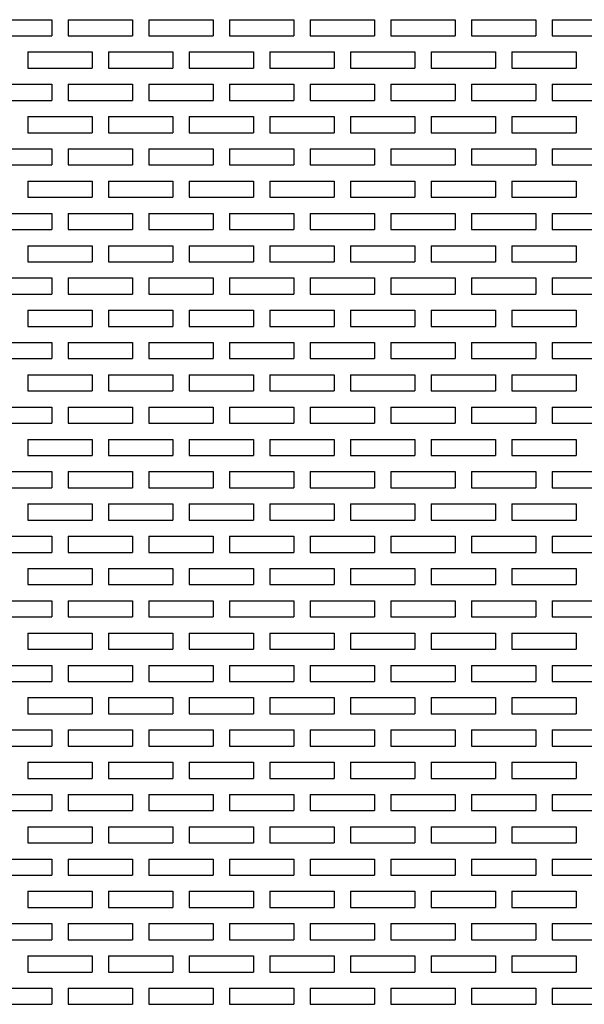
# Model space of a CAD drawing. Extents: x 0 to 108, y 0 to 78.
# Tile 42 of 54: x 77.62 to 82, y 51.56 to 59.18. Entities that reach past the tile are written whole.
import ezdxf

# ---------------------------------------------------------------- set-up
doc = ezdxf.new("R2010")
doc.units = 0
doc.header["$LTSCALE"] = 3.5
doc.header["$MEASUREMENT"] = 0
doc.layers.add('OBJECT-70', color=3, linetype='CONTINUOUS')

msp = doc.modelspace()

# ---------------------------------------------------------------- linework, layer by layer
at = {"layer": 'OBJECT-70'}
for p, q in [((77.3725, 59.1841), (77.8725, 59.1841)), ((77.8725, 59.1841), (77.8725, 59.0591)), ((77.9975, 59.1841), (78.4975, 59.1841)), ((77.9975, 59.1841), (77.9975, 59.0591)), ((78.4975, 59.1841), (78.4975, 59.0591)), ((78.6225, 59.1841), (79.1225, 59.1841)), ((78.6225, 59.1841), (78.6225, 59.0591)), ((79.1225, 59.1841), (79.1225, 59.0591)), ((79.2475, 59.1841), (79.7475, 59.1841)), ((79.2475, 59.1841), (79.2475, 59.0591)), ((79.7475, 59.1841), (79.7475, 59.0591)), ((79.8725, 59.1841), (80.3725, 59.1841)), ((79.8725, 59.1841), (79.8725, 59.0591)), ((80.3725, 59.1841), (80.3725, 59.0591)), ((80.4975, 59.1841), (80.9975, 59.1841)), ((80.4975, 59.1841), (80.4975, 59.0591)), ((80.9975, 59.1841), (80.9975, 59.0591)), ((81.1225, 59.1841), (81.6225, 59.1841)), ((81.1225, 59.1841), (81.1225, 59.0591)), ((81.6225, 59.1841), (81.6225, 59.0591)), ((81.7475, 59.1841), (82.2475, 59.1841)), ((81.7475, 59.1841), (81.7475, 59.0591)), ((77.3725, 59.0591), (77.8725, 59.0591)), ((77.9975, 59.0591), (78.4975, 59.0591)), ((78.6225, 59.0591), (79.1225, 59.0591)), ((79.2475, 59.0591), (79.7475, 59.0591)), ((79.8725, 59.0591), (80.3725, 59.0591)), ((80.4975, 59.0591), (80.9975, 59.0591)), ((81.1225, 59.0591), (81.6225, 59.0591)), ((81.7475, 59.0591), (82.2475, 59.0591)), ((77.685, 58.9341), (78.185, 58.9341)), ((77.685, 58.9341), (77.685, 58.8091)), ((77.8725, 58.9341), (77.9975, 58.9341)), ((78.185, 58.9341), (78.185, 58.8091)), ((78.31, 58.9341), (78.81, 58.9341)), ((78.31, 58.9341), (78.31, 58.8091)), ((78.4975, 58.9341), (78.6225, 58.9341)), ((78.81, 58.9341), (78.81, 58.8091)), ((78.935, 58.9341), (79.435, 58.9341)), ((78.935, 58.9341), (78.935, 58.8091)), ((79.1225, 58.9341), (79.2475, 58.9341)), ((79.435, 58.9341), (79.435, 58.8091)), ((79.56, 58.9341), (80.06, 58.9341)), ((79.56, 58.9341), (79.56, 58.8091)), ((79.7475, 58.9341), (79.8725, 58.9341)), ((80.06, 58.9341), (80.06, 58.8091)), ((80.185, 58.9341), (80.685, 58.9341)), ((80.185, 58.9341), (80.185, 58.8091)), ((80.3725, 58.9341), (80.4975, 58.9341)), ((80.685, 58.9341), (80.685, 58.8091)), ((80.81, 58.9341), (81.31, 58.9341)), ((80.81, 58.9341), (80.81, 58.8091)), ((80.9975, 58.9341), (81.1225, 58.9341)), ((81.31, 58.9341), (81.31, 58.8091)), ((81.435, 58.9341), (81.935, 58.9341)), ((81.435, 58.9341), (81.435, 58.8091)), ((81.6225, 58.9341), (81.7475, 58.9341)), ((81.935, 58.9341), (81.935, 58.8091)), ((77.685, 58.8091), (78.185, 58.8091)), ((78.31, 58.8091), (78.81, 58.8091)), ((78.935, 58.8091), (79.435, 58.8091)), ((79.56, 58.8091), (80.06, 58.8091)), ((80.185, 58.8091), (80.685, 58.8091)), ((80.81, 58.8091), (81.31, 58.8091)), ((81.435, 58.8091), (81.935, 58.8091)), ((77.3725, 58.6841), (77.8725, 58.6841)), ((77.8725, 58.6841), (77.8725, 58.5591)), ((77.9975, 58.6841), (78.4975, 58.6841)), ((77.9975, 58.6841), (77.9975, 58.5591)), ((78.4975, 58.6841), (78.4975, 58.5591)), ((78.6225, 58.6841), (79.1225, 58.6841)), ((78.6225, 58.6841), (78.6225, 58.5591)), ((79.1225, 58.6841), (79.1225, 58.5591)), ((79.2475, 58.6841), (79.7475, 58.6841)), ((79.2475, 58.6841), (79.2475, 58.5591)), ((79.7475, 58.6841), (79.7475, 58.5591)), ((79.8725, 58.6841), (80.3725, 58.6841)), ((79.8725, 58.6841), (79.8725, 58.5591)), ((80.3725, 58.6841), (80.3725, 58.5591)), ((80.4975, 58.6841), (80.9975, 58.6841)), ((80.4975, 58.6841), (80.4975, 58.5591)), ((80.9975, 58.6841), (80.9975, 58.5591)), ((81.1225, 58.6841), (81.6225, 58.6841)), ((81.1225, 58.6841), (81.1225, 58.5591)), ((81.6225, 58.6841), (81.6225, 58.5591)), ((81.7475, 58.6841), (82.2475, 58.6841)), ((81.7475, 58.6841), (81.7475, 58.5591)), ((77.3725, 58.5591), (77.8725, 58.5591)), ((77.9975, 58.5591), (78.4975, 58.5591)), ((78.6225, 58.5591), (79.1225, 58.5591)), ((79.2475, 58.5591), (79.7475, 58.5591)), ((79.8725, 58.5591), (80.3725, 58.5591)), ((80.4975, 58.5591), (80.9975, 58.5591)), ((81.1225, 58.5591), (81.6225, 58.5591)), ((81.7475, 58.5591), (82.2475, 58.5591)), ((77.685, 58.4341), (78.185, 58.4341)), ((77.685, 58.4341), (77.685, 58.3091)), ((77.8725, 58.4341), (77.9975, 58.4341)), ((78.185, 58.4341), (78.185, 58.3091)), ((78.31, 58.4341), (78.81, 58.4341)), ((78.31, 58.4341), (78.31, 58.3091)), ((78.4975, 58.4341), (78.6225, 58.4341)), ((78.81, 58.4341), (78.81, 58.3091)), ((78.935, 58.4341), (79.435, 58.4341)), ((78.935, 58.4341), (78.935, 58.3091)), ((79.1225, 58.4341), (79.2475, 58.4341)), ((79.435, 58.4341), (79.435, 58.3091)), ((79.56, 58.4341), (80.06, 58.4341)), ((79.56, 58.4341), (79.56, 58.3091)), ((79.7475, 58.4341), (79.8725, 58.4341)), ((80.06, 58.4341), (80.06, 58.3091)), ((80.185, 58.4341), (80.685, 58.4341)), ((80.185, 58.4341), (80.185, 58.3091)), ((80.3725, 58.4341), (80.4975, 58.4341)), ((80.685, 58.4341), (80.685, 58.3091)), ((80.81, 58.4341), (81.31, 58.4341)), ((80.81, 58.4341), (80.81, 58.3091)), ((80.9975, 58.4341), (81.1225, 58.4341)), ((81.31, 58.4341), (81.31, 58.3091)), ((81.435, 58.4341), (81.935, 58.4341)), ((81.435, 58.4341), (81.435, 58.3091)), ((81.6225, 58.4341), (81.7475, 58.4341)), ((81.935, 58.4341), (81.935, 58.3091)), ((77.685, 58.3091), (78.185, 58.3091)), ((78.31, 58.3091), (78.81, 58.3091)), ((78.935, 58.3091), (79.435, 58.3091)), ((79.56, 58.3091), (80.06, 58.3091)), ((80.185, 58.3091), (80.685, 58.3091)), ((80.81, 58.3091), (81.31, 58.3091)), ((81.435, 58.3091), (81.935, 58.3091)), ((77.3725, 58.1841), (77.8725, 58.1841)), ((77.8725, 58.1841), (77.8725, 58.0591)), ((77.9975, 58.1841), (78.4975, 58.1841)), ((77.9975, 58.1841), (77.9975, 58.0591)), ((78.4975, 58.1841), (78.4975, 58.0591)), ((78.6225, 58.1841), (79.1225, 58.1841)), ((78.6225, 58.1841), (78.6225, 58.0591)), ((79.1225, 58.1841), (79.1225, 58.0591)), ((79.2475, 58.1841), (79.7475, 58.1841)), ((79.2475, 58.1841), (79.2475, 58.0591)), ((79.7475, 58.1841), (79.7475, 58.0591)), ((79.8725, 58.1841), (80.3725, 58.1841)), ((79.8725, 58.1841), (79.8725, 58.0591)), ((80.3725, 58.1841), (80.3725, 58.0591)), ((80.4975, 58.1841), (80.9975, 58.1841)), ((80.4975, 58.1841), (80.4975, 58.0591)), ((80.9975, 58.1841), (80.9975, 58.0591)), ((81.1225, 58.1841), (81.6225, 58.1841)), ((81.1225, 58.1841), (81.1225, 58.0591)), ((81.6225, 58.1841), (81.6225, 58.0591)), ((81.7475, 58.1841), (82.2475, 58.1841)), ((81.7475, 58.1841), (81.7475, 58.0591)), ((77.3725, 58.0591), (77.8725, 58.0591)), ((77.9975, 58.0591), (78.4975, 58.0591)), ((78.6225, 58.0591), (79.1225, 58.0591)), ((79.2475, 58.0591), (79.7475, 58.0591)), ((79.8725, 58.0591), (80.3725, 58.0591)), ((80.4975, 58.0591), (80.9975, 58.0591)), ((81.1225, 58.0591), (81.6225, 58.0591)), ((81.7475, 58.0591), (82.2475, 58.0591)), ((77.685, 57.9341), (78.185, 57.9341)), ((77.685, 57.9341), (77.685, 57.8091)), ((77.8725, 57.9341), (77.9975, 57.9341)), ((78.185, 57.9341), (78.185, 57.8091)), ((78.31, 57.9341), (78.81, 57.9341)), ((78.31, 57.9341), (78.31, 57.8091)), ((78.4975, 57.9341), (78.6225, 57.9341)), ((78.81, 57.9341), (78.81, 57.8091)), ((78.935, 57.9341), (79.435, 57.9341)), ((78.935, 57.9341), (78.935, 57.8091)), ((79.1225, 57.9341), (79.2475, 57.9341)), ((79.435, 57.9341), (79.435, 57.8091)), ((79.56, 57.9341), (80.06, 57.9341)), ((79.56, 57.9341), (79.56, 57.8091)), ((79.7475, 57.9341), (79.8725, 57.9341)), ((80.06, 57.9341), (80.06, 57.8091)), ((80.185, 57.9341), (80.685, 57.9341)), ((80.185, 57.9341), (80.185, 57.8091)), ((80.3725, 57.9341), (80.4975, 57.9341)), ((80.685, 57.9341), (80.685, 57.8091)), ((80.81, 57.9341), (81.31, 57.9341)), ((80.81, 57.9341), (80.81, 57.8091)), ((80.9975, 57.9341), (81.1225, 57.9341)), ((81.31, 57.9341), (81.31, 57.8091)), ((81.435, 57.9341), (81.935, 57.9341)), ((81.435, 57.9341), (81.435, 57.8091)), ((81.6225, 57.9341), (81.7475, 57.9341)), ((81.935, 57.9341), (81.935, 57.8091)), ((77.685, 57.8091), (78.185, 57.8091)), ((78.31, 57.8091), (78.81, 57.8091)), ((78.935, 57.8091), (79.435, 57.8091)), ((79.56, 57.8091), (80.06, 57.8091)), ((80.185, 57.8091), (80.685, 57.8091)), ((80.81, 57.8091), (81.31, 57.8091)), ((81.435, 57.8091), (81.935, 57.8091)), ((77.3725, 57.6841), (77.8725, 57.6841)), ((77.8725, 57.6841), (77.8725, 57.5591)), ((77.9975, 57.6841), (78.4975, 57.6841)), ((77.9975, 57.6841), (77.9975, 57.5591)), ((78.4975, 57.6841), (78.4975, 57.5591)), ((78.6225, 57.6841), (79.1225, 57.6841)), ((78.6225, 57.6841), (78.6225, 57.5591)), ((79.1225, 57.6841), (79.1225, 57.5591)), ((79.2475, 57.6841), (79.7475, 57.6841)), ((79.2475, 57.6841), (79.2475, 57.5591)), ((79.7475, 57.6841), (79.7475, 57.5591)), ((79.8725, 57.6841), (80.3725, 57.6841)), ((79.8725, 57.6841), (79.8725, 57.5591)), ((80.3725, 57.6841), (80.3725, 57.5591)), ((80.4975, 57.6841), (80.9975, 57.6841)), ((80.4975, 57.6841), (80.4975, 57.5591)), ((80.9975, 57.6841), (80.9975, 57.5591)), ((81.1225, 57.6841), (81.6225, 57.6841)), ((81.1225, 57.6841), (81.1225, 57.5591)), ((81.6225, 57.6841), (81.6225, 57.5591)), ((81.7475, 57.6841), (82.2475, 57.6841)), ((81.7475, 57.6841), (81.7475, 57.5591)), ((77.3725, 57.5591), (77.8725, 57.5591)), ((77.9975, 57.5591), (78.4975, 57.5591)), ((78.6225, 57.5591), (79.1225, 57.5591)), ((79.2475, 57.5591), (79.7475, 57.5591)), ((79.8725, 57.5591), (80.3725, 57.5591)), ((80.4975, 57.5591), (80.9975, 57.5591)), ((81.1225, 57.5591), (81.6225, 57.5591)), ((81.7475, 57.5591), (82.2475, 57.5591)), ((77.685, 57.4341), (78.185, 57.4341)), ((77.685, 57.4341), (77.685, 57.3091)), ((77.8725, 57.4341), (77.9975, 57.4341)), ((78.185, 57.4341), (78.185, 57.3091)), ((78.31, 57.4341), (78.81, 57.4341)), ((78.31, 57.4341), (78.31, 57.3091)), ((78.4975, 57.4341), (78.6225, 57.4341)), ((78.81, 57.4341), (78.81, 57.3091)), ((78.935, 57.4341), (79.435, 57.4341)), ((78.935, 57.4341), (78.935, 57.3091)), ((79.1225, 57.4341), (79.2475, 57.4341)), ((79.435, 57.4341), (79.435, 57.3091)), ((79.56, 57.4341), (80.06, 57.4341)), ((79.56, 57.4341), (79.56, 57.3091)), ((79.7475, 57.4341), (79.8725, 57.4341)), ((80.06, 57.4341), (80.06, 57.3091)), ((80.185, 57.4341), (80.685, 57.4341)), ((80.185, 57.4341), (80.185, 57.3091)), ((80.3725, 57.4341), (80.4975, 57.4341)), ((80.685, 57.4341), (80.685, 57.3091)), ((80.81, 57.4341), (81.31, 57.4341)), ((80.81, 57.4341), (80.81, 57.3091)), ((80.9975, 57.4341), (81.1225, 57.4341)), ((81.31, 57.4341), (81.31, 57.3091)), ((81.435, 57.4341), (81.935, 57.4341)), ((81.435, 57.4341), (81.435, 57.3091)), ((81.6225, 57.4341), (81.7475, 57.4341)), ((81.935, 57.4341), (81.935, 57.3091)), ((77.685, 57.3091), (78.185, 57.3091)), ((78.31, 57.3091), (78.81, 57.3091)), ((78.935, 57.3091), (79.435, 57.3091)), ((79.56, 57.3091), (80.06, 57.3091)), ((80.185, 57.3091), (80.685, 57.3091)), ((80.81, 57.3091), (81.31, 57.3091)), ((81.435, 57.3091), (81.935, 57.3091)), ((77.3725, 57.1841), (77.8725, 57.1841)), ((77.8725, 57.1841), (77.8725, 57.0591)), ((77.9975, 57.1841), (78.4975, 57.1841)), ((77.9975, 57.1841), (77.9975, 57.0591)), ((78.4975, 57.1841), (78.4975, 57.0591)), ((78.6225, 57.1841), (79.1225, 57.1841)), ((78.6225, 57.1841), (78.6225, 57.0591)), ((79.1225, 57.1841), (79.1225, 57.0591)), ((79.2475, 57.1841), (79.7475, 57.1841)), ((79.2475, 57.1841), (79.2475, 57.0591)), ((79.7475, 57.1841), (79.7475, 57.0591)), ((79.8725, 57.1841), (80.3725, 57.1841)), ((79.8725, 57.1841), (79.8725, 57.0591)), ((80.3725, 57.1841), (80.3725, 57.0591)), ((80.4975, 57.1841), (80.9975, 57.1841)), ((80.4975, 57.1841), (80.4975, 57.0591)), ((80.9975, 57.1841), (80.9975, 57.0591)), ((81.1225, 57.1841), (81.6225, 57.1841)), ((81.1225, 57.1841), (81.1225, 57.0591)), ((81.6225, 57.1841), (81.6225, 57.0591)), ((81.7475, 57.1841), (82.2475, 57.1841)), ((81.7475, 57.1841), (81.7475, 57.0591)), ((77.3725, 57.0591), (77.8725, 57.0591)), ((77.9975, 57.0591), (78.4975, 57.0591)), ((78.6225, 57.0591), (79.1225, 57.0591)), ((79.2475, 57.0591), (79.7475, 57.0591)), ((79.8725, 57.0591), (80.3725, 57.0591)), ((80.4975, 57.0591), (80.9975, 57.0591)), ((81.1225, 57.0591), (81.6225, 57.0591)), ((81.7475, 57.0591), (82.2475, 57.0591)), ((77.685, 56.9341), (78.185, 56.9341)), ((77.685, 56.9341), (77.685, 56.8091)), ((77.8725, 56.9341), (77.9975, 56.9341)), ((78.185, 56.9341), (78.185, 56.8091)), ((78.31, 56.9341), (78.81, 56.9341)), ((78.31, 56.9341), (78.31, 56.8091)), ((78.4975, 56.9341), (78.6225, 56.9341)), ((78.81, 56.9341), (78.81, 56.8091)), ((78.935, 56.9341), (79.435, 56.9341)), ((78.935, 56.9341), (78.935, 56.8091)), ((79.1225, 56.9341), (79.2475, 56.9341)), ((79.435, 56.9341), (79.435, 56.8091)), ((79.56, 56.9341), (80.06, 56.9341)), ((79.56, 56.9341), (79.56, 56.8091)), ((79.7475, 56.9341), (79.8725, 56.9341)), ((80.06, 56.9341), (80.06, 56.8091)), ((80.185, 56.9341), (80.685, 56.9341)), ((80.185, 56.9341), (80.185, 56.8091)), ((80.3725, 56.9341), (80.4975, 56.9341)), ((80.685, 56.9341), (80.685, 56.8091)), ((80.81, 56.9341), (81.31, 56.9341)), ((80.81, 56.9341), (80.81, 56.8091)), ((80.9975, 56.9341), (81.1225, 56.9341)), ((81.31, 56.9341), (81.31, 56.8091)), ((81.435, 56.9341), (81.935, 56.9341)), ((81.435, 56.9341), (81.435, 56.8091)), ((81.6225, 56.9341), (81.7475, 56.9341)), ((81.935, 56.9341), (81.935, 56.8091)), ((77.685, 56.8091), (78.185, 56.8091)), ((78.31, 56.8091), (78.81, 56.8091)), ((78.935, 56.8091), (79.435, 56.8091)), ((79.56, 56.8091), (80.06, 56.8091)), ((80.185, 56.8091), (80.685, 56.8091)), ((80.81, 56.8091), (81.31, 56.8091)), ((81.435, 56.8091), (81.935, 56.8091)), ((77.3725, 56.6841), (77.8725, 56.6841)), ((77.8725, 56.6841), (77.8725, 56.5591)), ((77.9975, 56.6841), (78.4975, 56.6841)), ((77.9975, 56.6841), (77.9975, 56.5591)), ((78.4975, 56.6841), (78.4975, 56.5591)), ((78.6225, 56.6841), (79.1225, 56.6841)), ((78.6225, 56.6841), (78.6225, 56.5591)), ((79.1225, 56.6841), (79.1225, 56.5591)), ((79.2475, 56.6841), (79.7475, 56.6841)), ((79.2475, 56.6841), (79.2475, 56.5591)), ((79.7475, 56.6841), (79.7475, 56.5591)), ((79.8725, 56.6841), (80.3725, 56.6841)), ((79.8725, 56.6841), (79.8725, 56.5591)), ((80.3725, 56.6841), (80.3725, 56.5591)), ((80.4975, 56.6841), (80.9975, 56.6841)), ((80.4975, 56.6841), (80.4975, 56.5591)), ((80.9975, 56.6841), (80.9975, 56.5591)), ((81.1225, 56.6841), (81.6225, 56.6841)), ((81.1225, 56.6841), (81.1225, 56.5591)), ((81.6225, 56.6841), (81.6225, 56.5591)), ((81.7475, 56.6841), (82.2475, 56.6841)), ((81.7475, 56.6841), (81.7475, 56.5591)), ((77.3725, 56.5591), (77.8725, 56.5591)), ((77.9975, 56.5591), (78.4975, 56.5591)), ((78.6225, 56.5591), (79.1225, 56.5591)), ((79.2475, 56.5591), (79.7475, 56.5591)), ((79.8725, 56.5591), (80.3725, 56.5591)), ((80.4975, 56.5591), (80.9975, 56.5591)), ((81.1225, 56.5591), (81.6225, 56.5591)), ((81.7475, 56.5591), (82.2475, 56.5591)), ((77.685, 56.4341), (78.185, 56.4341)), ((77.685, 56.4341), (77.685, 56.3091)), ((77.8725, 56.4341), (77.9975, 56.4341)), ((78.185, 56.4341), (78.185, 56.3091)), ((78.31, 56.4341), (78.81, 56.4341)), ((78.31, 56.4341), (78.31, 56.3091)), ((78.4975, 56.4341), (78.6225, 56.4341)), ((78.81, 56.4341), (78.81, 56.3091)), ((78.935, 56.4341), (79.435, 56.4341)), ((78.935, 56.4341), (78.935, 56.3091)), ((79.1225, 56.4341), (79.2475, 56.4341)), ((79.435, 56.4341), (79.435, 56.3091)), ((79.56, 56.4341), (80.06, 56.4341)), ((79.56, 56.4341), (79.56, 56.3091)), ((79.7475, 56.4341), (79.8725, 56.4341)), ((80.06, 56.4341), (80.06, 56.3091)), ((80.185, 56.4341), (80.685, 56.4341)), ((80.185, 56.4341), (80.185, 56.3091)), ((80.3725, 56.4341), (80.4975, 56.4341)), ((80.685, 56.4341), (80.685, 56.3091)), ((80.81, 56.4341), (81.31, 56.4341)), ((80.81, 56.4341), (80.81, 56.3091)), ((80.9975, 56.4341), (81.1225, 56.4341)), ((81.31, 56.4341), (81.31, 56.3091)), ((81.435, 56.4341), (81.935, 56.4341)), ((81.435, 56.4341), (81.435, 56.3091)), ((81.6225, 56.4341), (81.7475, 56.4341)), ((81.935, 56.4341), (81.935, 56.3091)), ((77.685, 56.3091), (78.185, 56.3091)), ((78.31, 56.3091), (78.81, 56.3091)), ((78.935, 56.3091), (79.435, 56.3091)), ((79.56, 56.3091), (80.06, 56.3091)), ((80.185, 56.3091), (80.685, 56.3091)), ((80.81, 56.3091), (81.31, 56.3091)), ((81.435, 56.3091), (81.935, 56.3091)), ((77.3725, 56.1841), (77.8725, 56.1841)), ((77.8725, 56.1841), (77.8725, 56.0591)), ((77.9975, 56.1841), (78.4975, 56.1841)), ((77.9975, 56.1841), (77.9975, 56.0591)), ((78.4975, 56.1841), (78.4975, 56.0591)), ((78.6225, 56.1841), (79.1225, 56.1841)), ((78.6225, 56.1841), (78.6225, 56.0591)), ((79.1225, 56.1841), (79.1225, 56.0591)), ((79.2475, 56.1841), (79.7475, 56.1841)), ((79.2475, 56.1841), (79.2475, 56.0591)), ((79.7475, 56.1841), (79.7475, 56.0591)), ((79.8725, 56.1841), (80.3725, 56.1841)), ((79.8725, 56.1841), (79.8725, 56.0591)), ((80.3725, 56.1841), (80.3725, 56.0591)), ((80.4975, 56.1841), (80.9975, 56.1841)), ((80.4975, 56.1841), (80.4975, 56.0591)), ((80.9975, 56.1841), (80.9975, 56.0591)), ((81.1225, 56.1841), (81.6225, 56.1841)), ((81.1225, 56.1841), (81.1225, 56.0591)), ((81.6225, 56.1841), (81.6225, 56.0591)), ((81.7475, 56.1841), (82.2475, 56.1841)), ((81.7475, 56.1841), (81.7475, 56.0591)), ((77.3725, 56.0591), (77.8725, 56.0591)), ((77.9975, 56.0591), (78.4975, 56.0591)), ((78.6225, 56.0591), (79.1225, 56.0591)), ((79.2475, 56.0591), (79.7475, 56.0591)), ((79.8725, 56.0591), (80.3725, 56.0591)), ((80.4975, 56.0591), (80.9975, 56.0591)), ((81.1225, 56.0591), (81.6225, 56.0591)), ((81.7475, 56.0591), (82.2475, 56.0591)), ((77.685, 55.9341), (78.185, 55.9341)), ((77.685, 55.9341), (77.685, 55.8091)), ((77.8725, 55.9341), (77.9975, 55.9341)), ((78.185, 55.9341), (78.185, 55.8091)), ((78.31, 55.9341), (78.81, 55.9341)), ((78.31, 55.9341), (78.31, 55.8091)), ((78.4975, 55.9341), (78.6225, 55.9341)), ((78.81, 55.9341), (78.81, 55.8091)), ((78.935, 55.9341), (79.435, 55.9341)), ((78.935, 55.9341), (78.935, 55.8091)), ((79.1225, 55.9341), (79.2475, 55.9341)), ((79.435, 55.9341), (79.435, 55.8091)), ((79.56, 55.9341), (80.06, 55.9341)), ((79.56, 55.9341), (79.56, 55.8091)), ((79.7475, 55.9341), (79.8725, 55.9341)), ((80.06, 55.9341), (80.06, 55.8091)), ((80.185, 55.9341), (80.685, 55.9341)), ((80.185, 55.9341), (80.185, 55.8091)), ((80.3725, 55.9341), (80.4975, 55.9341)), ((80.685, 55.9341), (80.685, 55.8091)), ((80.81, 55.9341), (81.31, 55.9341)), ((80.81, 55.9341), (80.81, 55.8091)), ((80.9975, 55.9341), (81.1225, 55.9341)), ((81.31, 55.9341), (81.31, 55.8091)), ((81.435, 55.9341), (81.935, 55.9341)), ((81.435, 55.9341), (81.435, 55.8091)), ((81.6225, 55.9341), (81.7475, 55.9341)), ((81.935, 55.9341), (81.935, 55.8091)), ((77.685, 55.8091), (78.185, 55.8091)), ((78.31, 55.8091), (78.81, 55.8091)), ((78.935, 55.8091), (79.435, 55.8091)), ((79.56, 55.8091), (80.06, 55.8091)), ((80.185, 55.8091), (80.685, 55.8091)), ((80.81, 55.8091), (81.31, 55.8091)), ((81.435, 55.8091), (81.935, 55.8091)), ((77.3725, 55.6841), (77.8725, 55.6841)), ((77.8725, 55.6841), (77.8725, 55.5591)), ((77.9975, 55.6841), (78.4975, 55.6841)), ((77.9975, 55.6841), (77.9975, 55.5591)), ((78.4975, 55.6841), (78.4975, 55.5591)), ((78.6225, 55.6841), (79.1225, 55.6841)), ((78.6225, 55.6841), (78.6225, 55.5591)), ((79.1225, 55.6841), (79.1225, 55.5591)), ((79.2475, 55.6841), (79.7475, 55.6841)), ((79.2475, 55.6841), (79.2475, 55.5591)), ((79.7475, 55.6841), (79.7475, 55.5591)), ((79.8725, 55.6841), (80.3725, 55.6841)), ((79.8725, 55.6841), (79.8725, 55.5591)), ((80.3725, 55.6841), (80.3725, 55.5591)), ((80.4975, 55.6841), (80.9975, 55.6841)), ((80.4975, 55.6841), (80.4975, 55.5591)), ((80.9975, 55.6841), (80.9975, 55.5591)), ((81.1225, 55.6841), (81.6225, 55.6841)), ((81.1225, 55.6841), (81.1225, 55.5591)), ((81.6225, 55.6841), (81.6225, 55.5591)), ((81.7475, 55.6841), (82.2475, 55.6841)), ((81.7475, 55.6841), (81.7475, 55.5591)), ((77.3725, 55.5591), (77.8725, 55.5591)), ((77.9975, 55.5591), (78.4975, 55.5591)), ((78.6225, 55.5591), (79.1225, 55.5591)), ((79.2475, 55.5591), (79.7475, 55.5591)), ((79.8725, 55.5591), (80.3725, 55.5591)), ((80.4975, 55.5591), (80.9975, 55.5591)), ((81.1225, 55.5591), (81.6225, 55.5591)), ((81.7475, 55.5591), (82.2475, 55.5591)), ((77.685, 55.4341), (78.185, 55.4341)), ((77.685, 55.4341), (77.685, 55.3091)), ((77.8725, 55.4341), (77.9975, 55.4341)), ((78.185, 55.4341), (78.185, 55.3091)), ((78.31, 55.4341), (78.81, 55.4341)), ((78.31, 55.4341), (78.31, 55.3091)), ((78.4975, 55.4341), (78.6225, 55.4341)), ((78.81, 55.4341), (78.81, 55.3091)), ((78.935, 55.4341), (79.435, 55.4341)), ((78.935, 55.4341), (78.935, 55.3091)), ((79.1225, 55.4341), (79.2475, 55.4341)), ((79.435, 55.4341), (79.435, 55.3091)), ((79.56, 55.4341), (80.06, 55.4341)), ((79.56, 55.4341), (79.56, 55.3091)), ((79.7475, 55.4341), (79.8725, 55.4341)), ((80.06, 55.4341), (80.06, 55.3091)), ((80.185, 55.4341), (80.685, 55.4341)), ((80.185, 55.4341), (80.185, 55.3091)), ((80.3725, 55.4341), (80.4975, 55.4341)), ((80.685, 55.4341), (80.685, 55.3091)), ((80.81, 55.4341), (81.31, 55.4341)), ((80.81, 55.4341), (80.81, 55.3091)), ((80.9975, 55.4341), (81.1225, 55.4341)), ((81.31, 55.4341), (81.31, 55.3091)), ((81.435, 55.4341), (81.935, 55.4341)), ((81.435, 55.4341), (81.435, 55.3091)), ((81.6225, 55.4341), (81.7475, 55.4341)), ((81.935, 55.4341), (81.935, 55.3091)), ((77.685, 55.3091), (78.185, 55.3091)), ((78.31, 55.3091), (78.81, 55.3091)), ((78.935, 55.3091), (79.435, 55.3091)), ((79.56, 55.3091), (80.06, 55.3091)), ((80.185, 55.3091), (80.685, 55.3091)), ((80.81, 55.3091), (81.31, 55.3091)), ((81.435, 55.3091), (81.935, 55.3091)), ((77.3725, 55.1841), (77.8725, 55.1841)), ((77.8725, 55.1841), (77.8725, 55.0591)), ((77.9975, 55.1841), (78.4975, 55.1841)), ((77.9975, 55.1841), (77.9975, 55.0591)), ((78.4975, 55.1841), (78.4975, 55.0591)), ((78.6225, 55.1841), (79.1225, 55.1841)), ((78.6225, 55.1841), (78.6225, 55.0591)), ((79.1225, 55.1841), (79.1225, 55.0591)), ((79.2475, 55.1841), (79.7475, 55.1841)), ((79.2475, 55.1841), (79.2475, 55.0591)), ((79.7475, 55.1841), (79.7475, 55.0591)), ((79.8725, 55.1841), (80.3725, 55.1841)), ((79.8725, 55.1841), (79.8725, 55.0591)), ((80.3725, 55.1841), (80.3725, 55.0591)), ((80.4975, 55.1841), (80.9975, 55.1841)), ((80.4975, 55.1841), (80.4975, 55.0591)), ((80.9975, 55.1841), (80.9975, 55.0591)), ((81.1225, 55.1841), (81.6225, 55.1841)), ((81.1225, 55.1841), (81.1225, 55.0591)), ((81.6225, 55.1841), (81.6225, 55.0591)), ((81.7475, 55.1841), (82.2475, 55.1841)), ((81.7475, 55.1841), (81.7475, 55.0591)), ((77.3725, 55.0591), (77.8725, 55.0591)), ((77.9975, 55.0591), (78.4975, 55.0591)), ((78.6225, 55.0591), (79.1225, 55.0591)), ((79.2475, 55.0591), (79.7475, 55.0591)), ((79.8725, 55.0591), (80.3725, 55.0591)), ((80.4975, 55.0591), (80.9975, 55.0591)), ((81.1225, 55.0591), (81.6225, 55.0591)), ((81.7475, 55.0591), (82.2475, 55.0591)), ((77.685, 54.9341), (78.185, 54.9341)), ((77.685, 54.9341), (77.685, 54.8091)), ((77.8725, 54.9341), (77.9975, 54.9341)), ((78.185, 54.9341), (78.185, 54.8091)), ((78.31, 54.9341), (78.81, 54.9341)), ((78.31, 54.9341), (78.31, 54.8091)), ((78.4975, 54.9341), (78.6225, 54.9341)), ((78.81, 54.9341), (78.81, 54.8091)), ((78.935, 54.9341), (79.435, 54.9341)), ((78.935, 54.9341), (78.935, 54.8091)), ((79.1225, 54.9341), (79.2475, 54.9341)), ((79.435, 54.9341), (79.435, 54.8091)), ((79.56, 54.9341), (80.06, 54.9341)), ((79.56, 54.9341), (79.56, 54.8091)), ((79.7475, 54.9341), (79.8725, 54.9341)), ((80.06, 54.9341), (80.06, 54.8091)), ((80.185, 54.9341), (80.685, 54.9341)), ((80.185, 54.9341), (80.185, 54.8091)), ((80.3725, 54.9341), (80.4975, 54.9341)), ((80.685, 54.9341), (80.685, 54.8091)), ((80.81, 54.9341), (81.31, 54.9341)), ((80.81, 54.9341), (80.81, 54.8091)), ((80.9975, 54.9341), (81.1225, 54.9341)), ((81.31, 54.9341), (81.31, 54.8091)), ((81.435, 54.9341), (81.935, 54.9341)), ((81.435, 54.9341), (81.435, 54.8091)), ((81.6225, 54.9341), (81.7475, 54.9341)), ((81.935, 54.9341), (81.935, 54.8091)), ((77.685, 54.8091), (78.185, 54.8091)), ((78.31, 54.8091), (78.81, 54.8091)), ((78.935, 54.8091), (79.435, 54.8091)), ((79.56, 54.8091), (80.06, 54.8091)), ((80.185, 54.8091), (80.685, 54.8091)), ((80.81, 54.8091), (81.31, 54.8091)), ((81.435, 54.8091), (81.935, 54.8091)), ((77.3725, 54.6841), (77.8725, 54.6841)), ((77.8725, 54.6841), (77.8725, 54.5591)), ((77.9975, 54.6841), (78.4975, 54.6841)), ((77.9975, 54.6841), (77.9975, 54.5591)), ((78.4975, 54.6841), (78.4975, 54.5591)), ((78.6225, 54.6841), (79.1225, 54.6841)), ((78.6225, 54.6841), (78.6225, 54.5591)), ((79.1225, 54.6841), (79.1225, 54.5591)), ((79.2475, 54.6841), (79.7475, 54.6841)), ((79.2475, 54.6841), (79.2475, 54.5591)), ((79.7475, 54.6841), (79.7475, 54.5591)), ((79.8725, 54.6841), (80.3725, 54.6841)), ((79.8725, 54.6841), (79.8725, 54.5591)), ((80.3725, 54.6841), (80.3725, 54.5591)), ((80.4975, 54.6841), (80.9975, 54.6841)), ((80.4975, 54.6841), (80.4975, 54.5591)), ((80.9975, 54.6841), (80.9975, 54.5591)), ((81.1225, 54.6841), (81.6225, 54.6841)), ((81.1225, 54.6841), (81.1225, 54.5591)), ((81.6225, 54.6841), (81.6225, 54.5591)), ((81.7475, 54.6841), (82.2475, 54.6841)), ((81.7475, 54.6841), (81.7475, 54.5591)), ((77.3725, 54.5591), (77.8725, 54.5591)), ((77.9975, 54.5591), (78.4975, 54.5591)), ((78.6225, 54.5591), (79.1225, 54.5591)), ((79.2475, 54.5591), (79.7475, 54.5591)), ((79.8725, 54.5591), (80.3725, 54.5591)), ((80.4975, 54.5591), (80.9975, 54.5591)), ((81.1225, 54.5591), (81.6225, 54.5591)), ((81.7475, 54.5591), (82.2475, 54.5591)), ((77.685, 54.4341), (78.185, 54.4341)), ((77.685, 54.4341), (77.685, 54.3091)), ((77.8725, 54.4341), (77.9975, 54.4341)), ((78.185, 54.4341), (78.185, 54.3091)), ((78.31, 54.4341), (78.81, 54.4341)), ((78.31, 54.4341), (78.31, 54.3091)), ((78.4975, 54.4341), (78.6225, 54.4341)), ((78.81, 54.4341), (78.81, 54.3091)), ((78.935, 54.4341), (79.435, 54.4341)), ((78.935, 54.4341), (78.935, 54.3091)), ((79.1225, 54.4341), (79.2475, 54.4341)), ((79.435, 54.4341), (79.435, 54.3091)), ((79.56, 54.4341), (80.06, 54.4341)), ((79.56, 54.4341), (79.56, 54.3091)), ((79.7475, 54.4341), (79.8725, 54.4341)), ((80.06, 54.4341), (80.06, 54.3091)), ((80.185, 54.4341), (80.685, 54.4341)), ((80.185, 54.4341), (80.185, 54.3091)), ((80.3725, 54.4341), (80.4975, 54.4341)), ((80.685, 54.4341), (80.685, 54.3091)), ((80.81, 54.4341), (81.31, 54.4341)), ((80.81, 54.4341), (80.81, 54.3091)), ((80.9975, 54.4341), (81.1225, 54.4341)), ((81.31, 54.4341), (81.31, 54.3091)), ((81.435, 54.4341), (81.935, 54.4341)), ((81.435, 54.4341), (81.435, 54.3091)), ((81.6225, 54.4341), (81.7475, 54.4341)), ((81.935, 54.4341), (81.935, 54.3091)), ((77.685, 54.3091), (78.185, 54.3091)), ((78.31, 54.3091), (78.81, 54.3091)), ((78.935, 54.3091), (79.435, 54.3091)), ((79.56, 54.3091), (80.06, 54.3091)), ((80.185, 54.3091), (80.685, 54.3091)), ((80.81, 54.3091), (81.31, 54.3091)), ((81.435, 54.3091), (81.935, 54.3091)), ((77.3725, 54.1841), (77.8725, 54.1841)), ((77.8725, 54.1841), (77.8725, 54.0591)), ((77.9975, 54.1841), (78.4975, 54.1841)), ((77.9975, 54.1841), (77.9975, 54.0591)), ((78.4975, 54.1841), (78.4975, 54.0591)), ((78.6225, 54.1841), (79.1225, 54.1841)), ((78.6225, 54.1841), (78.6225, 54.0591)), ((79.1225, 54.1841), (79.1225, 54.0591)), ((79.2475, 54.1841), (79.7475, 54.1841)), ((79.2475, 54.1841), (79.2475, 54.0591)), ((79.7475, 54.1841), (79.7475, 54.0591)), ((79.8725, 54.1841), (80.3725, 54.1841)), ((79.8725, 54.1841), (79.8725, 54.0591)), ((80.3725, 54.1841), (80.3725, 54.0591)), ((80.4975, 54.1841), (80.9975, 54.1841)), ((80.4975, 54.1841), (80.4975, 54.0591)), ((80.9975, 54.1841), (80.9975, 54.0591)), ((81.1225, 54.1841), (81.6225, 54.1841)), ((81.1225, 54.1841), (81.1225, 54.0591)), ((81.6225, 54.1841), (81.6225, 54.0591)), ((81.7475, 54.1841), (82.2475, 54.1841)), ((81.7475, 54.1841), (81.7475, 54.0591)), ((77.3725, 54.0591), (77.8725, 54.0591)), ((77.9975, 54.0591), (78.4975, 54.0591)), ((78.6225, 54.0591), (79.1225, 54.0591)), ((79.2475, 54.0591), (79.7475, 54.0591)), ((79.8725, 54.0591), (80.3725, 54.0591)), ((80.4975, 54.0591), (80.9975, 54.0591)), ((81.1225, 54.0591), (81.6225, 54.0591)), ((81.7475, 54.0591), (82.2475, 54.0591)), ((77.685, 53.9341), (78.185, 53.9341)), ((77.685, 53.9341), (77.685, 53.8091)), ((77.8725, 53.9341), (77.9975, 53.9341)), ((78.185, 53.9341), (78.185, 53.8091)), ((78.31, 53.9341), (78.81, 53.9341)), ((78.31, 53.9341), (78.31, 53.8091)), ((78.4975, 53.9341), (78.6225, 53.9341)), ((78.81, 53.9341), (78.81, 53.8091)), ((78.935, 53.9341), (79.435, 53.9341)), ((78.935, 53.9341), (78.935, 53.8091)), ((79.1225, 53.9341), (79.2475, 53.9341)), ((79.435, 53.9341), (79.435, 53.8091)), ((79.56, 53.9341), (80.06, 53.9341)), ((79.56, 53.9341), (79.56, 53.8091)), ((79.7475, 53.9341), (79.8725, 53.9341)), ((80.06, 53.9341), (80.06, 53.8091)), ((80.185, 53.9341), (80.685, 53.9341)), ((80.185, 53.9341), (80.185, 53.8091)), ((80.3725, 53.9341), (80.4975, 53.9341)), ((80.685, 53.9341), (80.685, 53.8091)), ((80.81, 53.9341), (81.31, 53.9341)), ((80.81, 53.9341), (80.81, 53.8091)), ((80.9975, 53.9341), (81.1225, 53.9341)), ((81.31, 53.9341), (81.31, 53.8091)), ((81.435, 53.9341), (81.935, 53.9341)), ((81.435, 53.9341), (81.435, 53.8091)), ((81.6225, 53.9341), (81.7475, 53.9341)), ((81.935, 53.9341), (81.935, 53.8091)), ((77.685, 53.8091), (78.185, 53.8091)), ((78.31, 53.8091), (78.81, 53.8091)), ((78.935, 53.8091), (79.435, 53.8091)), ((79.56, 53.8091), (80.06, 53.8091)), ((80.185, 53.8091), (80.685, 53.8091)), ((80.81, 53.8091), (81.31, 53.8091)), ((81.435, 53.8091), (81.935, 53.8091)), ((77.3725, 53.6841), (77.8725, 53.6841)), ((77.8725, 53.6841), (77.8725, 53.5591)), ((77.9975, 53.6841), (78.4975, 53.6841)), ((77.9975, 53.6841), (77.9975, 53.5591)), ((78.4975, 53.6841), (78.4975, 53.5591)), ((78.6225, 53.6841), (79.1225, 53.6841)), ((78.6225, 53.6841), (78.6225, 53.5591)), ((79.1225, 53.6841), (79.1225, 53.5591)), ((79.2475, 53.6841), (79.7475, 53.6841)), ((79.2475, 53.6841), (79.2475, 53.5591)), ((79.7475, 53.6841), (79.7475, 53.5591)), ((79.8725, 53.6841), (80.3725, 53.6841)), ((79.8725, 53.6841), (79.8725, 53.5591)), ((80.3725, 53.6841), (80.3725, 53.5591)), ((80.4975, 53.6841), (80.9975, 53.6841)), ((80.4975, 53.6841), (80.4975, 53.5591)), ((80.9975, 53.6841), (80.9975, 53.5591)), ((81.1225, 53.6841), (81.6225, 53.6841)), ((81.1225, 53.6841), (81.1225, 53.5591)), ((81.6225, 53.6841), (81.6225, 53.5591)), ((81.7475, 53.6841), (82.2475, 53.6841)), ((81.7475, 53.6841), (81.7475, 53.5591)), ((77.3725, 53.5591), (77.8725, 53.5591)), ((77.9975, 53.5591), (78.4975, 53.5591)), ((78.6225, 53.5591), (79.1225, 53.5591)), ((79.2475, 53.5591), (79.7475, 53.5591)), ((79.8725, 53.5591), (80.3725, 53.5591)), ((80.4975, 53.5591), (80.9975, 53.5591)), ((81.1225, 53.5591), (81.6225, 53.5591)), ((81.7475, 53.5591), (82.2475, 53.5591)), ((77.685, 53.4341), (78.185, 53.4341)), ((77.685, 53.4341), (77.685, 53.3091)), ((77.8725, 53.4341), (77.9975, 53.4341)), ((78.185, 53.4341), (78.185, 53.3091)), ((78.31, 53.4341), (78.81, 53.4341)), ((78.31, 53.4341), (78.31, 53.3091)), ((78.4975, 53.4341), (78.6225, 53.4341)), ((78.81, 53.4341), (78.81, 53.3091)), ((78.935, 53.4341), (79.435, 53.4341)), ((78.935, 53.4341), (78.935, 53.3091)), ((79.1225, 53.4341), (79.2475, 53.4341)), ((79.435, 53.4341), (79.435, 53.3091)), ((79.56, 53.4341), (80.06, 53.4341)), ((79.56, 53.4341), (79.56, 53.3091)), ((79.7475, 53.4341), (79.8725, 53.4341)), ((80.06, 53.4341), (80.06, 53.3091)), ((80.185, 53.4341), (80.685, 53.4341)), ((80.185, 53.4341), (80.185, 53.3091)), ((80.3725, 53.4341), (80.4975, 53.4341)), ((80.685, 53.4341), (80.685, 53.3091)), ((80.81, 53.4341), (81.31, 53.4341)), ((80.81, 53.4341), (80.81, 53.3091)), ((80.9975, 53.4341), (81.1225, 53.4341)), ((81.31, 53.4341), (81.31, 53.3091)), ((81.435, 53.4341), (81.935, 53.4341)), ((81.435, 53.4341), (81.435, 53.3091)), ((81.6225, 53.4341), (81.7475, 53.4341)), ((81.935, 53.4341), (81.935, 53.3091)), ((77.685, 53.3091), (78.185, 53.3091)), ((78.31, 53.3091), (78.81, 53.3091)), ((78.935, 53.3091), (79.435, 53.3091)), ((79.56, 53.3091), (80.06, 53.3091)), ((80.185, 53.3091), (80.685, 53.3091)), ((80.81, 53.3091), (81.31, 53.3091)), ((81.435, 53.3091), (81.935, 53.3091)), ((77.3725, 53.1841), (77.8725, 53.1841)), ((77.8725, 53.1841), (77.8725, 53.0591)), ((77.9975, 53.1841), (78.4975, 53.1841)), ((77.9975, 53.1841), (77.9975, 53.0591)), ((78.4975, 53.1841), (78.4975, 53.0591)), ((78.6225, 53.1841), (79.1225, 53.1841)), ((78.6225, 53.1841), (78.6225, 53.0591)), ((79.1225, 53.1841), (79.1225, 53.0591)), ((79.2475, 53.1841), (79.7475, 53.1841)), ((79.2475, 53.1841), (79.2475, 53.0591)), ((79.7475, 53.1841), (79.7475, 53.0591)), ((79.8725, 53.1841), (80.3725, 53.1841)), ((79.8725, 53.1841), (79.8725, 53.0591)), ((80.3725, 53.1841), (80.3725, 53.0591)), ((80.4975, 53.1841), (80.9975, 53.1841)), ((80.4975, 53.1841), (80.4975, 53.0591)), ((80.9975, 53.1841), (80.9975, 53.0591)), ((81.1225, 53.1841), (81.6225, 53.1841)), ((81.1225, 53.1841), (81.1225, 53.0591)), ((81.6225, 53.1841), (81.6225, 53.0591)), ((81.7475, 53.1841), (82.2475, 53.1841)), ((81.7475, 53.1841), (81.7475, 53.0591)), ((77.3725, 53.0591), (77.8725, 53.0591)), ((77.9975, 53.0591), (78.4975, 53.0591)), ((78.6225, 53.0591), (79.1225, 53.0591)), ((79.2475, 53.0591), (79.7475, 53.0591)), ((79.8725, 53.0591), (80.3725, 53.0591)), ((80.4975, 53.0591), (80.9975, 53.0591)), ((81.1225, 53.0591), (81.6225, 53.0591)), ((81.7475, 53.0591), (82.2475, 53.0591)), ((77.685, 52.9341), (78.185, 52.9341)), ((77.685, 52.9341), (77.685, 52.8091)), ((77.8725, 52.9341), (77.9975, 52.9341)), ((78.185, 52.9341), (78.185, 52.8091)), ((78.31, 52.9341), (78.81, 52.9341)), ((78.31, 52.9341), (78.31, 52.8091)), ((78.4975, 52.9341), (78.6225, 52.9341)), ((78.81, 52.9341), (78.81, 52.8091)), ((78.935, 52.9341), (79.435, 52.9341)), ((78.935, 52.9341), (78.935, 52.8091)), ((79.1225, 52.9341), (79.2475, 52.9341)), ((79.435, 52.9341), (79.435, 52.8091)), ((79.56, 52.9341), (80.06, 52.9341)), ((79.56, 52.9341), (79.56, 52.8091)), ((79.7475, 52.9341), (79.8725, 52.9341)), ((80.06, 52.9341), (80.06, 52.8091)), ((80.185, 52.9341), (80.685, 52.9341)), ((80.185, 52.9341), (80.185, 52.8091)), ((80.3725, 52.9341), (80.4975, 52.9341)), ((80.685, 52.9341), (80.685, 52.8091)), ((80.81, 52.9341), (81.31, 52.9341)), ((80.81, 52.9341), (80.81, 52.8091)), ((80.9975, 52.9341), (81.1225, 52.9341)), ((81.31, 52.9341), (81.31, 52.8091)), ((81.435, 52.9341), (81.935, 52.9341)), ((81.435, 52.9341), (81.435, 52.8091)), ((81.6225, 52.9341), (81.7475, 52.9341)), ((81.935, 52.9341), (81.935, 52.8091)), ((77.685, 52.8091), (78.185, 52.8091)), ((78.31, 52.8091), (78.81, 52.8091)), ((78.935, 52.8091), (79.435, 52.8091)), ((79.56, 52.8091), (80.06, 52.8091)), ((80.185, 52.8091), (80.685, 52.8091)), ((80.81, 52.8091), (81.31, 52.8091)), ((81.435, 52.8091), (81.935, 52.8091)), ((77.3725, 52.6841), (77.8725, 52.6841)), ((77.8725, 52.6841), (77.8725, 52.5591)), ((77.9975, 52.6841), (78.4975, 52.6841)), ((77.9975, 52.6841), (77.9975, 52.5591)), ((78.4975, 52.6841), (78.4975, 52.5591)), ((78.6225, 52.6841), (79.1225, 52.6841)), ((78.6225, 52.6841), (78.6225, 52.5591)), ((79.1225, 52.6841), (79.1225, 52.5591)), ((79.2475, 52.6841), (79.7475, 52.6841)), ((79.2475, 52.6841), (79.2475, 52.5591)), ((79.7475, 52.6841), (79.7475, 52.5591)), ((79.8725, 52.6841), (80.3725, 52.6841)), ((79.8725, 52.6841), (79.8725, 52.5591)), ((80.3725, 52.6841), (80.3725, 52.5591)), ((80.4975, 52.6841), (80.9975, 52.6841)), ((80.4975, 52.6841), (80.4975, 52.5591)), ((80.9975, 52.6841), (80.9975, 52.5591)), ((81.1225, 52.6841), (81.6225, 52.6841)), ((81.1225, 52.6841), (81.1225, 52.5591)), ((81.6225, 52.6841), (81.6225, 52.5591)), ((81.7475, 52.6841), (82.2475, 52.6841)), ((81.7475, 52.6841), (81.7475, 52.5591)), ((77.3725, 52.5591), (77.8725, 52.5591)), ((77.9975, 52.5591), (78.4975, 52.5591)), ((78.6225, 52.5591), (79.1225, 52.5591)), ((79.2475, 52.5591), (79.7475, 52.5591)), ((79.8725, 52.5591), (80.3725, 52.5591)), ((80.4975, 52.5591), (80.9975, 52.5591)), ((81.1225, 52.5591), (81.6225, 52.5591)), ((81.7475, 52.5591), (82.2475, 52.5591)), ((77.685, 52.4341), (78.185, 52.4341)), ((77.685, 52.4341), (77.685, 52.3091)), ((77.8725, 52.4341), (77.9975, 52.4341)), ((78.185, 52.4341), (78.185, 52.3091)), ((78.31, 52.4341), (78.81, 52.4341)), ((78.31, 52.4341), (78.31, 52.3091)), ((78.4975, 52.4341), (78.6225, 52.4341)), ((78.81, 52.4341), (78.81, 52.3091)), ((78.935, 52.4341), (79.435, 52.4341)), ((78.935, 52.4341), (78.935, 52.3091)), ((79.1225, 52.4341), (79.2475, 52.4341)), ((79.435, 52.4341), (79.435, 52.3091)), ((79.56, 52.4341), (80.06, 52.4341)), ((79.56, 52.4341), (79.56, 52.3091)), ((79.7475, 52.4341), (79.8725, 52.4341)), ((80.06, 52.4341), (80.06, 52.3091)), ((80.185, 52.4341), (80.685, 52.4341)), ((80.185, 52.4341), (80.185, 52.3091)), ((80.3725, 52.4341), (80.4975, 52.4341)), ((80.685, 52.4341), (80.685, 52.3091)), ((80.81, 52.4341), (81.31, 52.4341)), ((80.81, 52.4341), (80.81, 52.3091)), ((80.9975, 52.4341), (81.1225, 52.4341)), ((81.31, 52.4341), (81.31, 52.3091)), ((81.435, 52.4341), (81.935, 52.4341)), ((81.435, 52.4341), (81.435, 52.3091)), ((81.6225, 52.4341), (81.7475, 52.4341)), ((81.935, 52.4341), (81.935, 52.3091)), ((77.685, 52.3091), (78.185, 52.3091)), ((78.31, 52.3091), (78.81, 52.3091)), ((78.935, 52.3091), (79.435, 52.3091)), ((79.56, 52.3091), (80.06, 52.3091)), ((80.185, 52.3091), (80.685, 52.3091)), ((80.81, 52.3091), (81.31, 52.3091)), ((81.435, 52.3091), (81.935, 52.3091)), ((77.3725, 52.1841), (77.8725, 52.1841)), ((77.8725, 52.1841), (77.8725, 52.0591)), ((77.9975, 52.1841), (78.4975, 52.1841)), ((77.9975, 52.1841), (77.9975, 52.0591)), ((78.4975, 52.1841), (78.4975, 52.0591)), ((78.6225, 52.1841), (79.1225, 52.1841)), ((78.6225, 52.1841), (78.6225, 52.0591)), ((79.1225, 52.1841), (79.1225, 52.0591)), ((79.2475, 52.1841), (79.7475, 52.1841)), ((79.2475, 52.1841), (79.2475, 52.0591)), ((79.7475, 52.1841), (79.7475, 52.0591)), ((79.8725, 52.1841), (80.3725, 52.1841)), ((79.8725, 52.1841), (79.8725, 52.0591)), ((80.3725, 52.1841), (80.3725, 52.0591)), ((80.4975, 52.1841), (80.9975, 52.1841)), ((80.4975, 52.1841), (80.4975, 52.0591)), ((80.9975, 52.1841), (80.9975, 52.0591)), ((81.1225, 52.1841), (81.6225, 52.1841)), ((81.1225, 52.1841), (81.1225, 52.0591)), ((81.6225, 52.1841), (81.6225, 52.0591)), ((81.7475, 52.1841), (82.2475, 52.1841)), ((81.7475, 52.1841), (81.7475, 52.0591)), ((77.3725, 52.0591), (77.8725, 52.0591)), ((77.9975, 52.0591), (78.4975, 52.0591)), ((78.6225, 52.0591), (79.1225, 52.0591)), ((79.2475, 52.0591), (79.7475, 52.0591)), ((79.8725, 52.0591), (80.3725, 52.0591)), ((80.4975, 52.0591), (80.9975, 52.0591)), ((81.1225, 52.0591), (81.6225, 52.0591)), ((81.7475, 52.0591), (82.2475, 52.0591)), ((77.685, 51.9341), (78.185, 51.9341)), ((77.685, 51.9341), (77.685, 51.8091)), ((77.8725, 51.9341), (77.9975, 51.9341)), ((78.185, 51.9341), (78.185, 51.8091)), ((78.31, 51.9341), (78.81, 51.9341)), ((78.31, 51.9341), (78.31, 51.8091)), ((78.4975, 51.9341), (78.6225, 51.9341)), ((78.81, 51.9341), (78.81, 51.8091)), ((78.935, 51.9341), (79.435, 51.9341)), ((78.935, 51.9341), (78.935, 51.8091)), ((79.1225, 51.9341), (79.2475, 51.9341)), ((79.435, 51.9341), (79.435, 51.8091)), ((79.56, 51.9341), (80.06, 51.9341)), ((79.56, 51.9341), (79.56, 51.8091)), ((79.7475, 51.9341), (79.8725, 51.9341)), ((80.06, 51.9341), (80.06, 51.8091)), ((80.185, 51.9341), (80.685, 51.9341)), ((80.185, 51.9341), (80.185, 51.8091)), ((80.3725, 51.9341), (80.4975, 51.9341)), ((80.685, 51.9341), (80.685, 51.8091)), ((80.81, 51.9341), (81.31, 51.9341)), ((80.81, 51.9341), (80.81, 51.8091)), ((80.9975, 51.9341), (81.1225, 51.9341)), ((81.31, 51.9341), (81.31, 51.8091)), ((81.435, 51.9341), (81.935, 51.9341)), ((81.435, 51.9341), (81.435, 51.8091)), ((81.6225, 51.9341), (81.7475, 51.9341)), ((81.935, 51.9341), (81.935, 51.8091)), ((77.685, 51.8091), (78.185, 51.8091)), ((78.31, 51.8091), (78.81, 51.8091)), ((78.935, 51.8091), (79.435, 51.8091)), ((79.56, 51.8091), (80.06, 51.8091)), ((80.185, 51.8091), (80.685, 51.8091)), ((80.81, 51.8091), (81.31, 51.8091)), ((81.435, 51.8091), (81.935, 51.8091)), ((77.3725, 51.6841), (77.8725, 51.6841)), ((77.8725, 51.6841), (77.8725, 51.5591)), ((77.9975, 51.6841), (78.4975, 51.6841)), ((77.9975, 51.6841), (77.9975, 51.5591)), ((78.4975, 51.6841), (78.4975, 51.5591)), ((78.6225, 51.6841), (79.1225, 51.6841)), ((78.6225, 51.6841), (78.6225, 51.5591)), ((79.1225, 51.6841), (79.1225, 51.5591)), ((79.2475, 51.6841), (79.7475, 51.6841)), ((79.2475, 51.6841), (79.2475, 51.5591)), ((79.7475, 51.6841), (79.7475, 51.5591)), ((79.8725, 51.6841), (80.3725, 51.6841)), ((79.8725, 51.6841), (79.8725, 51.5591)), ((80.3725, 51.6841), (80.3725, 51.5591)), ((80.4975, 51.6841), (80.9975, 51.6841)), ((80.4975, 51.6841), (80.4975, 51.5591)), ((80.9975, 51.6841), (80.9975, 51.5591)), ((81.1225, 51.6841), (81.6225, 51.6841)), ((81.1225, 51.6841), (81.1225, 51.5591)), ((81.6225, 51.6841), (81.6225, 51.5591)), ((81.7475, 51.6841), (82.2475, 51.6841)), ((81.7475, 51.6841), (81.7475, 51.5591)), ((77.3725, 51.5591), (77.8725, 51.5591)), ((77.9975, 51.5591), (78.4975, 51.5591)), ((78.6225, 51.5591), (79.1225, 51.5591)), ((79.2475, 51.5591), (79.7475, 51.5591)), ((79.8725, 51.5591), (80.3725, 51.5591)), ((80.4975, 51.5591), (80.9975, 51.5591)), ((81.1225, 51.5591), (81.6225, 51.5591)), ((81.7475, 51.5591), (82.2475, 51.5591))]:
    msp.add_line(p, q, dxfattribs=at)

doc.saveas('drawing.dxf')
